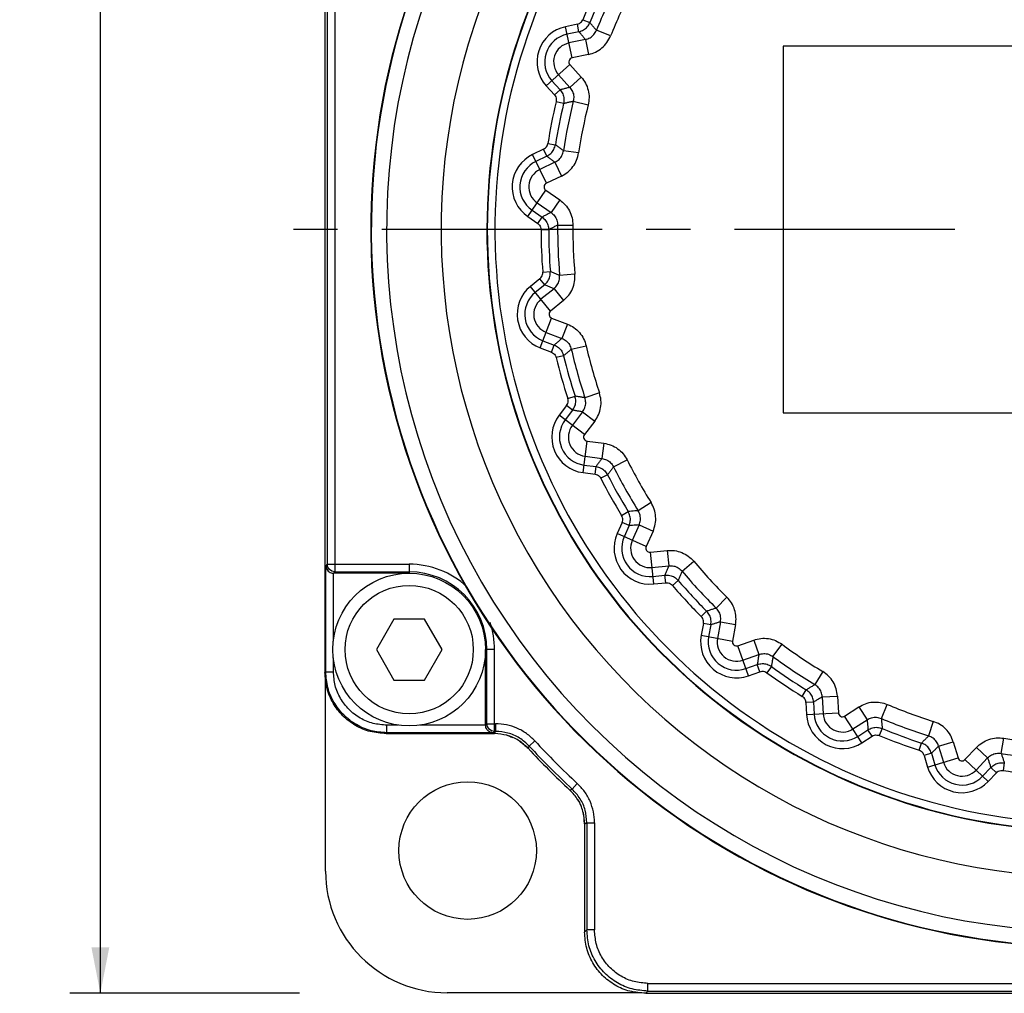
# Model space of a CAD drawing. Extents: x -86 to 544, y -113 to 333.
# Tile 4 of 26: x 16 to 55, y 174 to 212. Entities that reach past the tile are written whole.
import ezdxf
from ezdxf.enums import TextEntityAlignment as Align

# ---------------------------------------------------------------- set-up
doc = ezdxf.new("R2010")
doc.units = 0
doc.header["$LTSCALE"] = 23.1
doc.header["$MEASUREMENT"] = 0
doc.linetypes.add('CENTER', pattern=[0.6, 0.375, -0.075, 0.075, -0.075])
doc.layers.get('0').update_dxf_attribs({"linetype": 'CONTINUOUS'})
doc.layers.add('DEFAULT_1', color=7, linetype='CENTER')
doc.styles.add('TEXTSTYLE_0', font='txt', dxfattribs={"width": 0.8})
doc.dimstyles.new('DIMSTYLE_4', dxfattribs={"dimtxt": 2.5, "dimasz": 0.18, "dimexe": 0.18, "dimexo": 0.0625, "dimgap": 0.09, "dimtad": 0, "dimtih": 1, "dimtoh": 1, "dimdec": 4, "dimlfac": 1.666667, "dimzin": 0, "dimdsep": 46, "dimtxsty": 'Standard', "dimcen": 0.09, "dimadec": 0, "dimazin": 0, "dimtp": 0.1, "dimtm": 0.1, "dimtfac": 1, "dimtdec": 4, "dimtofl": 0, "dimtmove": 0, "dimatfit": 0, "dimfxl": 0, "dimtolj": 1, "dimtzin": 0, "dimarcsym": 0})

# ---------------------------------------------------------------- blocks, each defined once
blk = doc.blocks.new('*D10')
at = {"color": 7, "linetype": 'Continuous'}
for p, q in [((47.714, 262.886), (18.213, 262.886)), ((19.413, 262.886), (19.413, 218.231)), ((19.413, 173.576), (19.413, 218.231)), ((27.239, 173.576), (18.213, 173.576))]:
    blk.add_line(p, q, dxfattribs=at)
for points in [[(19.763, 261.086), (19.413, 262.886), (19.063, 261.086)], [(19.063, 175.376), (19.413, 173.576), (19.763, 175.376)]]:
    blk.add_solid(points, dxfattribs=at)
at = {"color": 7, "linetype": 'Continuous', "style": 'TEXTSTYLE_0', "width": 1.090909}
blk.add_text('148.9', height=2.5, rotation=90, dxfattribs=at).set_placement((18.788, 215.427), (18.788, 225.427), align=Align.FIT)

msp = doc.modelspace()

# ---------------------------------------------------------------- linework, layer by layer
at = {"color": 7, "linetype": 'Continuous'}
for p, q in [((28.239069, 220.976505), (28.239069, 186.175774)), ((28.328182, 220.887393), (28.328182, 190.428551)), ((28.628136, 220.887393), (28.628136, 190.128596)), ((38.154017, 211.637405), (37.688197, 211.538392)), ((38.216381, 211.344006), (38.154017, 211.637405)), ((38.368729, 211.815908), (38.645806, 211.701011)), ((37.948291, 210.314745), (37.688197, 211.538392)), ((38.216381, 211.344006), (37.750561, 211.244993)), ((39.45841, 211.175883), (38.902306, 211.400914)), ((38.470931, 211.039147), (37.823563, 210.901545)), ((38.470931, 211.039147), (38.595659, 210.452348)), ((38.595659, 210.452348), (37.948291, 210.314745)), ((46.239069, 210.77614), (46.239069, 196.37614)), ((70.239069, 210.77614), (46.239069, 210.77614)), ((36.93297, 209.214042), (37.862632, 210.051113)), ((37.862632, 210.051113), (38.305483, 209.559277)), ((37.155879, 209.41475), (37.474537, 209.060845)), ((37.416813, 209.649696), (37.859664, 209.15786)), ((38.305483, 209.559277), (37.859664, 209.15786)), ((36.93297, 209.214042), (37.251628, 208.860136)), ((37.251628, 208.860136), (37.474537, 209.060845)), ((37.612107, 208.519612), (37.320412, 208.58952)), ((37.996012, 208.611628), (38.57818, 208.466813)), ((36.827104, 206.72591), (36.397268, 206.520889)), ((36.956237, 206.455175), (36.827104, 206.72591)), ((36.994213, 206.949604), (37.290456, 206.902563)), ((38.203196, 206.581643), (37.609925, 206.670637)), ((36.935831, 205.391769), (36.397268, 206.520889)), ((36.956237, 206.455175), (36.526402, 206.250154)), ((37.274922, 206.218163), (36.677563, 205.933238)), ((37.274922, 206.218163), (37.533189, 205.676694)), ((37.533189, 205.676694), (36.935831, 205.391769)), ((36.205517, 204.084456), (36.914082, 205.115424)), ((36.914082, 205.115424), (37.459514, 204.74056)), ((37.459514, 204.74056), (37.119722, 204.246159)), ((36.375413, 204.331656), (36.767884, 204.061918)), ((36.57429, 204.621024), (37.119722, 204.246159)), ((36.205517, 204.084456), (36.597988, 203.814718)), ((36.597988, 203.814718), (36.767884, 204.061918)), ((37.028, 203.567755), (36.728046, 203.567636)), ((37.379818, 203.746849), (37.979707, 203.74194)), ((36.683419, 201.640357), (36.313321, 201.340658)), ((36.872186, 201.407249), (36.683419, 201.640357)), ((36.79369, 201.896881), (37.092729, 201.920297)), ((38.055168, 201.821319), (37.457514, 201.769358)), ((37.100591, 200.368461), (36.313321, 201.340658)), ((36.872186, 201.407249), (36.502088, 201.10755)), ((37.237395, 201.251181), (36.723056, 200.834677)), ((37.237395, 201.251181), (37.61493, 200.784964)), ((37.61493, 200.784964), (37.100591, 200.368461)), ((36.695642, 198.92678), (37.143954, 200.094674)), ((37.143954, 200.094674), (37.761826, 199.857496)), ((37.761826, 199.857496), (37.546838, 199.297433)), ((36.928966, 199.534611), (37.546838, 199.297433)), ((36.695642, 198.92678), (37.140238, 198.756116)), ((36.803136, 199.206812), (37.247732, 199.036147)), ((37.140238, 198.756116), (37.247732, 199.036147)), ((37.91631, 198.872637), (38.500769, 199.007905)), ((37.616021, 198.616361), (37.324383, 198.546223)), ((37.778243, 196.936955), (38.063553, 197.029533)), ((39.022506, 197.157967), (38.453495, 196.967922)), ((37.730903, 196.661776), (37.440994, 196.28396)), ((37.968872, 196.479176), (37.730903, 196.661776)), ((38.433466, 195.522409), (37.440994, 196.28396)), ((37.968872, 196.479176), (37.678964, 196.101359)), ((38.360424, 196.412676), (37.957527, 195.887611)), ((38.360424, 196.412676), (38.836363, 196.047475)), ((46.239069, 196.37614), (70.239069, 196.37614)), ((38.836363, 196.047475), (38.433466, 195.522409)), ((38.37626, 194.026029), (38.539546, 195.266311)), ((38.539546, 195.266311), (39.195714, 195.179925)), ((39.195714, 195.179925), (39.11741, 194.585148)), ((38.461242, 194.671534), (39.11741, 194.585148)), ((38.415412, 194.323417), (38.887564, 194.261257)), ((38.848412, 193.963869), (38.887564, 194.261257)), ((39.57584, 194.258341), (40.112573, 194.526311)), ((38.37626, 194.026029), (38.848412, 193.963869)), ((39.343675, 193.939045), (39.076468, 193.802763)), ((41.051754, 192.849284), (40.54283, 192.531657)), ((39.893464, 192.343911), (40.149279, 192.500536)), ((39.911671, 192.065284), (39.717972, 191.630229)), ((40.185693, 191.943282), (39.911671, 192.065284)), ((40.185693, 191.943282), (39.991994, 191.508227)), ((40.58195, 191.970025), (40.312759, 191.365413)), ((40.58195, 191.970025), (41.129993, 191.72602)), ((40.860803, 191.121408), (39.717972, 191.630229)), ((41.129993, 191.72602), (40.860803, 191.121408)), ((41.023736, 190.89715), (41.681941, 190.96633)), ((41.1545, 189.653019), (41.023736, 190.89715)), ((41.681941, 190.96633), (41.744649, 190.369707)), ((28.328182, 190.428551), (28.27058, 190.370949)), ((28.27058, 186.207285), (28.27058, 190.370949)), ((28.328182, 190.428551), (31.547228, 190.428551)), ((31.547228, 190.428551), (31.547228, 190.07614)), ((41.086444, 190.300527), (41.744649, 190.369707)), ((42.266703, 190.158948), (42.726051, 190.544812)), ((28.570534, 187.402004), (28.570534, 190.07614)), ((31.547228, 190.07614), (28.570534, 190.07614)), ((28.628136, 190.128596), (28.575679, 190.07614)), ((28.628136, 190.128596), (31.547228, 190.128596)), ((41.123146, 189.95133), (41.596764, 190.001109)), ((41.628118, 189.702798), (41.596764, 190.001109)), ((41.1545, 189.653019), (41.628118, 189.702798)), ((42.115491, 189.794277), (41.887481, 189.599382)), ((44.030775, 189.133369), (43.610061, 188.705712)), ((43.022466, 188.371562), (43.23465, 188.583578)), ((30.950048, 188.27614), (30.257228, 187.07614)), ((32.144408, 188.27614), (30.950048, 188.27614)), ((32.837228, 187.07614), (32.144408, 188.27614)), ((43.105214, 188.104884), (43.018429, 187.636631)), ((43.400146, 188.050221), (43.105214, 188.104884)), ((43.400146, 188.050221), (43.31336, 187.581969)), ((43.779211, 188.16873), (43.658602, 187.517982)), ((43.779211, 188.16873), (44.369074, 188.059406)), ((44.369074, 188.059406), (44.248465, 187.408658)), ((43.018429, 187.636631), (44.248465, 187.408658)), ((44.459249, 187.228631), (45.083118, 187.449555)), ((45.083118, 187.449555), (45.283371, 186.884056)), ((45.840202, 186.800992), (46.19678, 187.283426)), ((30.257228, 187.07614), (30.950048, 185.87614)), ((32.144408, 185.87614), (32.837228, 187.07614)), ((34.899639, 187.07614), (34.547228, 187.07614)), ((34.547228, 184.107604), (34.547228, 187.07614)), ((34.599684, 184.165206), (34.599684, 187.07614)), ((34.899639, 183.865252), (34.899639, 187.07614)), ((44.876836, 186.049402), (44.459249, 187.228631)), ((44.659502, 186.663133), (45.283371, 186.884056)), ((28.570534, 186.207285), (28.570534, 186.750275)), ((44.776709, 186.332151), (45.22562, 186.491119)), ((45.325747, 186.20837), (45.22562, 186.491119)), ((28.239069, 186.175774), (28.27058, 186.207285)), ((28.27058, 186.207285), (28.570534, 186.207285)), ((44.876836, 186.049402), (45.325747, 186.20837)), ((45.778299, 186.411096), (45.602086, 186.168358)), ((47.794949, 186.215563), (47.485695, 185.701509)), ((28.260015, 178.37614), (28.260015, 186.016775)), ((30.950048, 185.87614), (32.144408, 185.87614)), ((46.99234, 185.23942), (47.149167, 185.495111)), ((47.4346, 185.015126), (47.135057, 184.999428)), ((47.135057, 184.999428), (47.159981, 184.523853)), ((47.4346, 185.015126), (47.459524, 184.539552)), ((47.775526, 185.218851), (48.374613, 185.250248)), ((47.775526, 185.218851), (47.810164, 184.557928)), ((48.374613, 185.250248), (48.40925, 184.589325)), ((50.098864, 184.370032), (50.332967, 184.922378)), ((47.159981, 184.523853), (48.40925, 184.589325)), ((48.656236, 184.463479), (49.211294, 184.823938)), ((49.211294, 184.823938), (49.538028, 184.320812)), ((34.599684, 184.165206), (34.547228, 184.11275)), ((34.599684, 184.165206), (34.939788, 184.165206)), ((34.939788, 184.165206), (34.939788, 183.865252)), ((49.337571, 183.414316), (48.656236, 184.463479)), ((48.98297, 183.960353), (49.538028, 184.320812)), ((52.136267, 184.257106), (51.955561, 183.685061)), ((30.638704, 183.77614), (30.670214, 183.80765)), ((30.638704, 183.77614), (34.900809, 183.77614)), ((31.116012, 184.107604), (30.670214, 184.107604)), ((30.670214, 183.80765), (30.670214, 184.107604)), ((34.842037, 183.80765), (30.670214, 183.80765)), ((34.547228, 184.107604), (31.978444, 184.107604)), ((34.899639, 183.865252), (34.842037, 183.80765)), ((34.899639, 183.865252), (34.939788, 183.865252)), ((49.174204, 183.665879), (49.573602, 183.92525)), ((49.736968, 183.673687), (49.573602, 183.92525)), ((50.129691, 183.976459), (50.015013, 183.699292)), ((36.262131, 183.286354), (36.482522, 183.489825)), ((49.337571, 183.414316), (49.736968, 183.673687)), ((51.583711, 183.120569), (51.676514, 183.405805)), ((52.350058, 183.283399), (52.925263, 183.453782)), ((52.925263, 183.453782), (53.113233, 182.819206)), ((54.807356, 183.000405), (54.906048, 183.59214)), ((52.066111, 183.005715), (51.778509, 182.920523)), ((52.066111, 183.005715), (52.201367, 182.549099)), ((52.350058, 183.283399), (52.538028, 182.648823)), ((53.382773, 182.754495), (53.838347, 183.23457)), ((53.838347, 183.23457), (54.273505, 182.82162)), ((51.778509, 182.920523), (51.913765, 182.463908)), ((51.913765, 182.463908), (53.113233, 182.819206)), ((54.290204, 181.893375), (53.382773, 182.754495)), ((53.817931, 182.341546), (54.273505, 182.82162)), ((54.929209, 182.624903), (54.882403, 182.328623)), ((54.072625, 182.09985), (54.400438, 182.445293)), ((54.290204, 181.893375), (54.618017, 182.238818)), ((54.618017, 182.238818), (54.400438, 182.445293)), ((38.152755, 181.819592), (37.949284, 181.599202)), ((38.528182, 180.276858), (38.828136, 180.276858)), ((38.528182, 180.276858), (38.528182, 176.064886)), ((38.828136, 180.276858), (38.828136, 176.064886)), ((38.439069, 180.237879), (38.439069, 175.975774)), ((38.439069, 175.975774), (38.528182, 176.064886)), ((38.828136, 176.064886), (38.528182, 176.064886)), ((40.927816, 173.965206), (71.686613, 173.965206)), ((40.927816, 173.665252), (40.927816, 173.965206)), ((40.679705, 173.597086), (33.039069, 173.597086)), ((40.838704, 173.57614), (40.927816, 173.665252)), ((40.838704, 173.57614), (75.639435, 173.57614)), ((40.927816, 173.665252), (71.386658, 173.665252))]:
    msp.add_line(p, q, dxfattribs=at)
for points in [[(28.628136, 190.128596), (28.513369, 190.151455), (28.416068, 190.216483), (28.35104, 190.313784), (28.328182, 190.428551)], [(34.899639, 183.865252), (34.784872, 183.888111), (34.687571, 183.953139), (34.622543, 184.05044), (34.599684, 184.165206)]]:
    msp.add_lwpolyline(points, dxfattribs=at)
for centre, radius in [((31.547228, 187.07614), 3), ((31.547228, 187.07614), 2.52), ((33.843885, 179.180956), 2.7)]:
    msp.add_circle(centre, radius, dxfattribs=at)
for centre, radius, start, end in [((58.239069, 203.57614), 28.2, 115.567748, 64.432252), ((58.239069, 203.57614), 28.178871, 115.5409652, 64.4590348), ((58.239069, 203.57614), 23.63771, 120.7458283, 59.2541717), ((58.239069, 203.57614), 23.621361, 120.7235607, 59.2764393), ((58.239069, 203.57614), 23.321407, 121.5738603, 58.4261397), ((58.239069, 203.57614), 27.578963, 151.127441, 269.1920891), ((58.239069, 203.57614), 25.437436, 154.6274563, 265.3725437), ((58.239069, 203.57614), 21.511025, 153.022649, 157.477351), ((58.239069, 203.57614), 21.211071, 153.022649, 157.477351), ((58.239069, 203.57614), 20.85995, 152.5311085, 157.9688915), ((58.239069, 203.57614), 20.260041, 152.5311085, 157.9688915), ((37.981566, 210.158202), 1.411025, 102, 222), ((37.981566, 210.158202), 1.111071, 102, 222), ((37.981566, 210.158202), 0.75995, 102, 222), ((37.981566, 210.158202), 0.160041, 102, 222), ((58.239069, 203.57614), 21.511025, 166.522649, 170.977351), ((58.239069, 203.57614), 21.211071, 166.522649, 170.977351), ((58.239069, 203.57614), 20.85995, 166.0311085, 171.4688915), ((58.239069, 203.57614), 20.260041, 166.0311085, 171.4688915), ((37.00473, 205.247318), 1.411025, 115.5, 235.5), ((37.00473, 205.247318), 1.111071, 115.5, 235.5), ((37.00473, 205.247318), 0.75995, 115.5, 235.5), ((37.00473, 205.247318), 0.160041, 115.5, 235.5), ((58.239069, 203.57614), 21.511025, 180.022649, 184.477351), ((58.239069, 203.57614), 21.211071, 180.022649, 184.477351), ((58.239069, 203.57614), 20.85995, 179.5311085, 184.9688915), ((58.239069, 203.57614), 20.260041, 179.5311085, 184.9688915), ((37.201308, 200.244086), 1.411025, 129, 249), ((37.201308, 200.244086), 1.111071, 129, 249), ((37.201308, 200.244086), 0.75995, 129, 249), ((37.201308, 200.244086), 0.160041, 129, 249), ((58.239069, 203.57614), 20.85995, 193.0311085, 198.4688915), ((58.239069, 203.57614), 20.260041, 193.0311085, 198.4688915), ((58.239069, 203.57614), 21.511025, 193.522649, 197.977351), ((58.239069, 203.57614), 21.211071, 193.522649, 197.977351), ((38.560435, 195.424983), 1.411025, 142.5, 262.5), ((38.560435, 195.424983), 1.111071, 142.5, 262.5), ((38.560435, 195.424983), 0.75995, 142.5, 262.5), ((38.560435, 195.424983), 0.160041, 142.5, 262.5), ((58.239069, 203.57614), 20.85995, 206.5311085, 211.9688915), ((58.239069, 203.57614), 20.260041, 206.5311085, 211.9688915), ((58.239069, 203.57614), 21.211071, 207.022649, 211.477351), ((58.239069, 203.57614), 21.511025, 207.022649, 211.477351), ((41.007007, 191.056314), 1.411025, 156, 276), ((41.007007, 191.056314), 1.111071, 156, 276), ((41.007007, 191.056314), 0.75995, 156, 276), ((41.007007, 191.056314), 0.160041, 156, 276), ((31.547228, 187.07614), 3.352411, 47.4196899, 90), ((58.239069, 203.57614), 20.260041, 220.0311085, 225.4688915), ((31.547228, 187.07614), 3.052457, 0, 90), ((58.239069, 203.57614), 20.85995, 220.0311085, 225.4688915), ((58.239069, 203.57614), 21.511025, 220.522649, 224.977351), ((58.239069, 203.57614), 21.211071, 220.522649, 224.977351), ((31.547228, 187.07614), 3.352411, 0, 18.5753856), ((44.405826, 187.379493), 1.411025, 169.5, 289.5), ((44.405826, 187.379493), 1.111071, 169.5, 289.5), ((44.405826, 187.379493), 0.75995, 169.5, 289.5), ((44.405826, 187.379493), 0.160041, 169.5, 289.5), ((58.239069, 203.57614), 20.260041, 233.5311085, 238.9688915), ((58.239069, 203.57614), 20.85995, 233.5311085, 238.9688915), ((58.239069, 203.57614), 21.511025, 234.022649, 238.477351), ((58.239069, 203.57614), 21.211071, 234.022649, 238.477351), ((58.239069, 203.57614), 20.260041, 247.0311085, 252.4688915), ((48.569072, 184.597701), 1.111071, 183, 303), ((48.569072, 184.597701), 0.75995, 183, 303), ((48.569072, 184.597701), 0.160041, 183, 303), ((48.569072, 184.597701), 1.411025, 183, 303), ((58.239069, 203.57614), 20.85995, 247.0311085, 252.4688915), ((58.239069, 203.57614), 21.211071, 247.522649, 251.977351), ((58.239069, 203.57614), 29.610933, 222.7141491, 227.2858509), ((58.239069, 203.57614), 21.511025, 247.522649, 251.977351), ((58.239069, 203.57614), 20.260041, 260.5311085, 265.9688915), ((58.239069, 203.57614), 30, 222.784479, 227.215521), ((58.239069, 203.57614), 29.910888, 222.7141491, 227.2858509), ((58.239069, 203.57614), 20.85995, 260.5311085, 265.9688915), ((53.266683, 182.86466), 0.75995, 196.5, 316.5), ((53.266683, 182.86466), 0.160041, 196.5, 316.5), ((53.266683, 182.86466), 1.411025, 196.5, 316.5), ((53.266683, 182.86466), 1.111071, 196.5, 316.5), ((58.239069, 203.57614), 21.511025, 261.022649, 265.477351), ((33.039069, 178.37614), 4.779054, 180, 270)]:
    msp.add_arc(centre, radius, start, end, dxfattribs=at)
for points in [[(38.154017, 211.637405), (38.243083, 211.671881), (38.318568, 211.734636), (38.368729, 211.815908)], [(38.216381, 211.344006), (38.396005, 211.413845), (38.544338, 211.537162), (38.645806, 211.701011)], [(38.902306, 211.400914), (38.816955, 211.500465), (38.731455, 211.600497), (38.645806, 211.701011)], [(38.470931, 211.039147), (38.386097, 211.140451), (38.301248, 211.242071), (38.216381, 211.344006)], [(38.470931, 211.039147), (38.652111, 211.109866), (38.801106, 211.234819), (38.902306, 211.400914)], [(38.595659, 210.452348), (38.870629, 210.546806), (39.117183, 210.706621), (39.317501, 210.921569), (39.45841, 211.175883)], [(38.305483, 209.559277), (38.472417, 209.321236), (38.577947, 209.047022), (38.613664, 208.755381), (38.57818, 208.466813)], [(37.859664, 209.15786), (37.731487, 209.125767), (37.603111, 209.093428), (37.474537, 209.060845)], [(37.474537, 209.060845), (37.578817, 208.898737), (37.626322, 208.711839), (37.612107, 208.519612)], [(37.859664, 209.15786), (37.964688, 208.994121), (38.011766, 208.805523), (37.996012, 208.611628)], [(37.251628, 208.860136), (37.303418, 208.779897), (37.327602, 208.684751), (37.320412, 208.58952)], [(37.996012, 208.611628), (37.868447, 208.581258), (37.740479, 208.550586), (37.612107, 208.519612)], [(36.827104, 206.72591), (36.90566, 206.780224), (36.96441, 206.858868), (36.994213, 206.949604)], [(36.956237, 206.455175), (37.114594, 206.565017), (37.230041, 206.719555), (37.290456, 206.902563)], [(37.274922, 206.218163), (37.434586, 206.329224), (37.550296, 206.485506), (37.609925, 206.670637)], [(37.609925, 206.670637), (37.503693, 206.747513), (37.397203, 206.824821), (37.290456, 206.902563)], [(37.533189, 205.676694), (37.778511, 205.832733), (37.980945, 206.04569), (38.125549, 206.301462), (38.203196, 206.581643)], [(37.274922, 206.218163), (37.168783, 206.296865), (37.062555, 206.375869), (36.956237, 206.455175)], [(37.459514, 204.74056), (37.677406, 204.548065), (37.844033, 204.306063), (37.946845, 204.030819), (37.979707, 203.74194)], [(37.119722, 204.246159), (37.002578, 204.18503), (36.885299, 204.123617), (36.767884, 204.061918)], [(36.767884, 204.061918), (36.907126, 203.928633), (36.996949, 203.757989), (37.028, 203.567755)], [(37.119722, 204.246159), (37.260068, 204.111462), (37.349873, 203.939064), (37.379818, 203.746849)], [(36.597988, 203.814718), (36.667079, 203.748786), (36.712806, 203.661915), (36.728046, 203.567636)], [(37.379818, 203.746849), (37.262867, 203.687539), (37.145595, 203.627841), (37.028, 203.567755)], [(36.683419, 201.640357), (36.747125, 201.71151), (36.785893, 201.801695), (36.79369, 201.896881)], [(36.872186, 201.407249), (37.000526, 201.551023), (37.076706, 201.728242), (37.092729, 201.920297)], [(37.457514, 201.769358), (37.33627, 201.81931), (37.214676, 201.869623), (37.092729, 201.920297)], [(37.237395, 201.251181), (37.366721, 201.396446), (37.44275, 201.575422), (37.457514, 201.769358)], [(37.61493, 200.784964), (37.817047, 200.993961), (37.964173, 201.24829), (38.045073, 201.530753), (38.055168, 201.821319)], [(37.237395, 201.251181), (37.115816, 201.30293), (36.99408, 201.354953), (36.872186, 201.407249)], [(37.761826, 199.857496), (38.018635, 199.721186), (38.237152, 199.524768), (38.401378, 199.28113), (38.500769, 199.007905)], [(37.546838, 199.297433), (37.447201, 199.210646), (37.347499, 199.123551), (37.247732, 199.036147)], [(37.546838, 199.297433), (37.714751, 199.19922), (37.84232, 199.052551), (37.91631, 198.872637)], [(37.247732, 199.036147), (37.414241, 198.93905), (37.541418, 198.79409), (37.616021, 198.616361)], [(37.91631, 198.872637), (37.816436, 198.787664), (37.71634, 198.702238), (37.616021, 198.616361)], [(37.140238, 198.756116), (37.222811, 198.708134), (37.287555, 198.634338), (37.324383, 198.546223)], [(37.730903, 196.661776), (37.776239, 196.745835), (37.792882, 196.842579), (37.778243, 196.936955)], [(37.968872, 196.479176), (38.060102, 196.648938), (38.092807, 196.839044), (38.063553, 197.029533)], [(38.453495, 196.967922), (38.32394, 196.98819), (38.19396, 197.008727), (38.063553, 197.029533)], [(38.360424, 196.412676), (38.452265, 196.584118), (38.484412, 196.775898), (38.453495, 196.967922)], [(38.836363, 196.047475), (38.984107, 196.29788), (39.067796, 196.579529), (39.080521, 196.873072), (39.022506, 197.157967)], [(38.360424, 196.412676), (38.230123, 196.434614), (38.099607, 196.45678), (37.968872, 196.479176)], [(39.195714, 195.179925), (39.477248, 195.107331), (39.735581, 194.967353), (39.952145, 194.768785), (40.112573, 194.526311)], [(39.11741, 194.585148), (39.040787, 194.4775), (38.964171, 194.369536), (38.887564, 194.261257)], [(38.887564, 194.261257), (39.07214, 194.205714), (39.229644, 194.094448), (39.343675, 193.939045)], [(39.11741, 194.585148), (39.303611, 194.528848), (39.461895, 194.416011), (39.57584, 194.258341)], [(39.57584, 194.258341), (39.498562, 194.1524), (39.421174, 194.045969), (39.343675, 193.939045)], [(38.848412, 193.963869), (38.939906, 193.93649), (39.020087, 193.879847), (39.076468, 193.802763)], [(41.129993, 191.72602), (41.215199, 192.003997), (41.230826, 192.297401), (41.174673, 192.585804), (41.051754, 192.849284)], [(39.911671, 192.065284), (39.936131, 192.157604), (39.92973, 192.25556), (39.893464, 192.343911)], [(40.54283, 192.531657), (40.412123, 192.521121), (40.28094, 192.510747), (40.149279, 192.500536)], [(40.185693, 191.943282), (40.234772, 192.129651), (40.222194, 192.322139), (40.149279, 192.500536)], [(40.58195, 191.970025), (40.631231, 192.158171), (40.61772, 192.352156), (40.54283, 192.531657)], [(40.58195, 191.970025), (40.450128, 191.960939), (40.318043, 191.952024), (40.185693, 191.943282)], [(41.681941, 190.96633), (41.972643, 190.961465), (42.256515, 190.885661), (42.513451, 190.743135), (42.726051, 190.544812)], [(28.27058, 190.370949), (28.288465, 190.275407)], [(41.744649, 190.369707), (41.695272, 190.247146), (41.645977, 190.12428), (41.596764, 190.001109)], [(41.744649, 190.369707), (41.938848, 190.35843), (42.119099, 190.285662), (42.266703, 190.158948)], [(28.288465, 190.275407), (28.333546, 190.194276), (28.400335, 190.131132), (28.482804, 190.090574)], [(28.482804, 190.090574), (28.570534, 190.076184)], [(41.596764, 190.001109), (41.789206, 189.990189), (41.968332, 189.918766), (42.115491, 189.794277)], [(42.266703, 190.158948), (42.216292, 190.037895), (42.165888, 189.916338), (42.115491, 189.794277)], [(41.628118, 189.702798), (41.723475, 189.697534), (41.814664, 189.661174), (41.887481, 189.599382)], [(44.369074, 188.059406), (44.387033, 188.349593), (44.333735, 188.638538), (44.211807, 188.905864), (44.030775, 189.133369)], [(43.610061, 188.705712), (43.485426, 188.664954), (43.360289, 188.624243), (43.23465, 188.583578)], [(43.400146, 188.050221), (43.404362, 188.242898), (43.347196, 188.427132), (43.23465, 188.583578)], [(43.779211, 188.16873), (43.783209, 188.363182), (43.724786, 188.548653), (43.610061, 188.705712)], [(43.105214, 188.104884), (43.107447, 188.200363), (43.078356, 188.294118), (43.022466, 188.371562)], [(43.779211, 188.16873), (43.653153, 188.129122), (43.526798, 188.089619), (43.400146, 188.050221)], [(45.083118, 187.449555), (45.366923, 187.512688), (45.660648, 187.505247), (45.943756, 187.426639), (46.19678, 187.283426)], [(45.283371, 186.884056), (45.26397, 186.753354), (45.24472, 186.622375), (45.22562, 186.491119)], [(45.283371, 186.884056), (45.474837, 186.918425), (45.667096, 186.889746), (45.840202, 186.800992)], [(45.22562, 186.491119), (45.415294, 186.525425), (45.606145, 186.497792), (45.778299, 186.411096)], [(45.840202, 186.800992), (45.819443, 186.671514), (45.798809, 186.54155), (45.778299, 186.411096)], [(30.638704, 183.77614), (30.017106, 183.858027), (29.439195, 184.097395), (28.941862, 184.478932), (28.560325, 184.976266), (28.320957, 185.554176), (28.239069, 186.175774)], [(30.670214, 183.80765), (30.049308, 183.889379), (29.47056, 184.129042), (28.973409, 184.510481), (28.591971, 185.007633), (28.352308, 185.586381), (28.27058, 186.207285)], [(30.670214, 184.107604), (30.131602, 184.177847), (29.622596, 184.387578), (29.185478, 184.722548), (28.850508, 185.159665), (28.640777, 185.668672), (28.570534, 186.207285)], [(45.325747, 186.20837), (45.419698, 186.225512), (45.516856, 186.211444), (45.602086, 186.168358)], [(48.374613, 185.250248), (48.324332, 185.53661), (48.205054, 185.805129), (48.024089, 186.036605), (47.794949, 186.215563)], [(47.485695, 185.701509), (47.374017, 185.632781), (47.261842, 185.563982), (47.149167, 185.495111)], [(47.775526, 185.218851), (47.73402, 185.408864), (47.633914, 185.575571), (47.485695, 185.701509)], [(47.4346, 185.015126), (47.39372, 185.203463), (47.295125, 185.369261), (47.149167, 185.495111)], [(47.135057, 184.999428), (47.114939, 185.09279), (47.064765, 185.177163), (46.99234, 185.23942)], [(47.775526, 185.218851), (47.662198, 185.15091), (47.548556, 185.083002), (47.4346, 185.015126)], [(49.211294, 184.823938), (49.472519, 184.951579), (49.759866, 185.012913), (50.053503, 185.002567), (50.332967, 184.922378)], [(36.482522, 183.489825), (36.159347, 183.774719), (35.781834, 183.988967), (35.368334, 184.12101), (34.939788, 184.165206)], [(49.538028, 184.320812), (49.71618, 184.398928), (49.909821, 184.415924), (50.098864, 184.370032)], [(49.538028, 184.320812), (49.549674, 184.189192), (49.561533, 184.057339), (49.573602, 183.92525)], [(50.098864, 184.370032), (50.108905, 184.239286), (50.119181, 184.108096), (50.129691, 183.976459)], [(52.925263, 183.453782), (52.809522, 183.720494), (52.630855, 183.953749), (52.400853, 184.136584), (52.136267, 184.257106)], [(34.561662, 184.019874), (34.547272, 184.107604)], [(34.746495, 183.825536), (34.665365, 183.870616), (34.60222, 183.937405), (34.561662, 184.019874)], [(34.842037, 183.80765), (34.746495, 183.825536)], [(34.900809, 183.77614), (34.913801, 183.805858), (34.926794, 183.835562), (34.933333, 183.850505)], [(36.221653, 183.198864), (35.840586, 183.511288), (35.388938, 183.708681), (34.900809, 183.77614)], [(34.933333, 183.850505), (34.939788, 183.865252)], [(36.262131, 183.286354), (35.88075, 183.599677), (35.428725, 183.797568), (34.939788, 183.865252)], [(49.573602, 183.92525), (49.750027, 184.002887), (49.942055, 184.02057), (50.129691, 183.976459)], [(35.388938, 183.708681), (35.4677, 183.684547)], [(35.4677, 183.684547), (35.621565, 183.62554)], [(35.882414, 183.484857), (36.221653, 183.198864)], [(49.736968, 183.673687), (49.824322, 183.712288), (49.922079, 183.72129), (50.015013, 183.699292)], [(51.955561, 183.685061), (51.863013, 183.592162), (51.769998, 183.499077), (51.676514, 183.405805)], [(52.066111, 183.005715), (51.982394, 183.179305), (51.847819, 183.317506), (51.676514, 183.405805)], [(52.350058, 183.283399), (52.265342, 183.458472), (52.129085, 183.597204), (51.955561, 183.685061)], [(53.838347, 183.23457), (54.062557, 183.419667), (54.327646, 183.546385), (54.615585, 183.604874), (54.906048, 183.59214)], [(36.221653, 183.198864), (36.235148, 183.228051), (36.248641, 183.257214), (36.262131, 183.286354)], [(51.778509, 182.920523), (51.737152, 183.006609), (51.668667, 183.076939), (51.583711, 183.120569)], [(52.350058, 183.283399), (52.255722, 183.190879), (52.161073, 183.098318), (52.066111, 183.005715)], [(54.273505, 182.82162), (54.428499, 182.939167), (54.612823, 183.000898), (54.807356, 183.000405)], [(54.807356, 183.000405), (54.847641, 182.875616), (54.888258, 182.750449), (54.929209, 182.624903)], [(54.273505, 182.82162), (54.315556, 182.696356), (54.357867, 182.570914), (54.400438, 182.445293)], [(54.400438, 182.445293), (54.553865, 182.56197), (54.736459, 182.623993), (54.929209, 182.624903)], [(54.618017, 182.238818), (54.693946, 182.296744), (54.786901, 182.328318), (54.882403, 182.328623)], [(37.861794, 181.558723), (37.890981, 181.572218), (37.920144, 181.585711), (37.949284, 181.599202)], [(38.439069, 180.237879), (38.371611, 180.726008), (38.174218, 181.177656), (37.861794, 181.558723)], [(38.528182, 180.276858), (38.460503, 180.765778), (38.262616, 181.217805), (37.949284, 181.599202)], [(38.828136, 180.276858), (38.783939, 180.705405), (38.651896, 181.118906), (38.437648, 181.496419), (38.152755, 181.819592)], [(38.174218, 181.177656), (38.21563, 181.106444)], [(38.21563, 181.106444), (38.288471, 180.958632)], [(38.384356, 180.678196), (38.439069, 180.237879)], [(38.439069, 180.237879), (38.468788, 180.250871), (38.498492, 180.263864), (38.528182, 180.276858)], [(40.927816, 173.665252), (40.30691, 173.74698), (39.728162, 173.986644), (39.231011, 174.368083), (38.849572, 174.865235), (38.609909, 175.443983), (38.528182, 176.064886)], [(40.927816, 173.965206), (40.389204, 174.035449), (39.880197, 174.24518), (39.443079, 174.580149), (39.10811, 175.017267), (38.898378, 175.526274), (38.828136, 176.064886)], [(40.838704, 173.57614), (40.217106, 173.658027), (39.639195, 173.897395), (39.141862, 174.278932), (38.760325, 174.776266), (38.520957, 175.354176), (38.439069, 175.975774)]]:
    msp.add_spline(points, degree=3, dxfattribs=at)
at = {"layer": 'DEFAULT_1', "color": 7, "linetype": 'CENTER'}
msp.add_line((52.989069, 203.57614), (26.669413, 203.57614), dxfattribs=at)

# ---------------------------------------------------------------- dimensions: what is measured, and where the dimension line sits
at = {"color": 7, "linetype": 'Continuous'}
dim = msp.add_linear_dim(base=(19.413295, 262.88614), p1=(27.239069, 173.57614), p2=(47.714069, 262.88614), angle=90, dimstyle='DIMSTYLE_4', dxfattribs=at)
dim.commit()
dim.dimension.update_dxf_attribs({"geometry": '*D10', "text_midpoint": (17.538295, 220.426881)})

doc.saveas('drawing.dxf')
